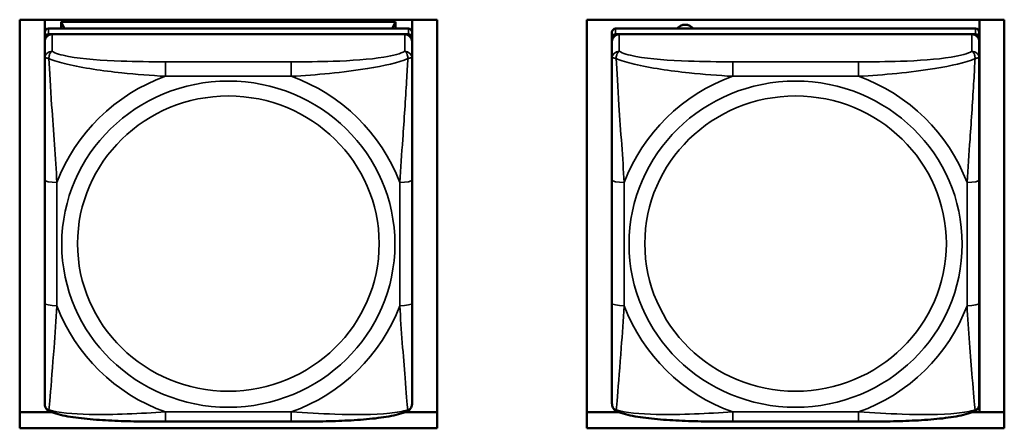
# Model space of a CAD drawing. Header units: inches. Extents: x 1.9 to 64.4, y 1.6 to 69.2.
# Tile 249 of 256: x 43.589 to 45.172, y 61.6 to 62.256. Entities that reach past the tile are written whole.
import ezdxf

# ---------------------------------------------------------------- set-up
doc = ezdxf.new("R2010")
doc.units = ezdxf.units.IN
doc.header["$MEASUREMENT"] = 0
doc.layers.add('Visible (ANSI)', color=7, linetype='Continuous', lineweight=50)
doc.layers.add('Visible Narrow (ANSI)', color=7, linetype='Continuous', lineweight=35)

msp = doc.modelspace()

# ---------------------------------------------------------------- linework, layer by layer
at = {"layer": 'Visible (ANSI)'}
for p, q in [((43.5893, 61.5997), (43.5893, 62.256)), ((43.5893, 62.256), (44.2603, 62.256)), ((43.6296, 62.2359), (43.6296, 62.256)), ((43.6561, 62.2525), (44.1935, 62.2525)), ((43.6613, 62.2417), (43.6561, 62.2525)), ((43.6561, 62.2417), (43.6561, 62.2525)), ((44.1935, 62.2525), (44.1884, 62.2417)), ((44.1935, 62.2525), (44.1935, 62.2417)), ((44.2201, 62.256), (44.2201, 62.2359)), ((44.2603, 62.256), (44.2603, 61.5997)), ((44.5013, 61.5997), (44.5013, 62.256)), ((44.5013, 62.256), (45.1723, 62.256)), ((45.1326, 61.6257), (45.1326, 62.256)), ((45.1723, 62.256), (45.1723, 61.5997)), ((43.6296, 62.2359), (43.6296, 62.2269)), ((44.2142, 62.2417), (43.6355, 62.2417)), ((43.6355, 62.2327), (44.2142, 62.2327)), ((44.2083, 62.2327), (43.6414, 62.2327)), ((44.2201, 62.2269), (44.2201, 62.2359)), ((44.5416, 62.2359), (44.5416, 62.2269)), ((45.1262, 62.2417), (44.5475, 62.2417)), ((44.5475, 62.2327), (45.1262, 62.2327)), ((45.1203, 62.2327), (44.5534, 62.2327)), ((45.1321, 62.2269), (45.1321, 62.2359)), ((43.6296, 62.2211), (43.6296, 62.2269)), ((43.6296, 62.2211), (43.6296, 62.1938)), ((44.2201, 62.2269), (44.2201, 62.2211)), ((44.2201, 62.1938), (44.2201, 62.2211)), ((44.5416, 62.2211), (44.5416, 62.2269)), ((44.5416, 62.2211), (44.5416, 62.1938)), ((45.1321, 62.2269), (45.1321, 62.2211)), ((45.1321, 62.1938), (45.1321, 62.2211)), ((43.6296, 61.9986), (43.6296, 61.8007)), ((44.2201, 61.8007), (44.2201, 61.9986)), ((44.5416, 61.9986), (44.5416, 61.8007)), ((45.1321, 61.8007), (45.1321, 61.9986)), ((43.5893, 61.6257), (43.6402, 61.6257)), ((44.026, 61.6104), (43.8237, 61.6104)), ((44.2095, 61.6257), (44.2603, 61.6257)), ((44.5013, 61.6257), (44.5522, 61.6257)), ((44.938, 61.6104), (44.7357, 61.6104)), ((45.1215, 61.6257), (45.1723, 61.6257)), ((44.2603, 61.5997), (43.5893, 61.5997)), ((45.1723, 61.5997), (44.5013, 61.5997))]:
    msp.add_line(p, q, dxfattribs=at)
for centre, major_axis, start_param, end_param in [((44.6592, 62.2309), (0.0175, 0), 0.67629, 2.465302), ((43.6355, 62.2359), (-0.00591, 0), 4.712389, 6.283185), ((43.6355, 62.2269), (-0.00591, 0), 4.712389, 6.283185), ((43.6414, 62.2211), (-0.0118, 0), 4.712389, 6.283185), ((44.2083, 62.2211), (0.0118, 0), 0, 1.570796), ((44.2142, 62.2359), (0.00591, 0), 0, 1.570796), ((44.2142, 62.2269), (0.00591, 0), 0, 1.570796), ((44.5475, 62.2359), (-0.00591, 0), 4.712389, 6.283185), ((44.5475, 62.2269), (-0.00591, 0), 4.712389, 6.283185), ((44.5534, 62.2211), (-0.0118, 0), 4.712389, 6.283185), ((45.1203, 62.2211), (0.0118, 0), 0, 1.570796), ((45.1262, 62.2359), (0.00591, 0), 0, 1.570796), ((45.1262, 62.2269), (0.00591, 0), 0, 1.570796)]:
    msp.add_ellipse(centre, major_axis=major_axis, ratio=0.978148, start_param=start_param, end_param=end_param, dxfattribs=at)
for points, knots in [([(43.6296, 62.1938), (43.6296, 62.1844), (43.6296, 62.1689), (43.6296, 62.1516), (43.6296, 62.125), (43.6296, 62.0946), (43.6296, 62.0652), (43.6296, 62.0428), (43.6296, 62.0205), (43.6296, 61.9986)], [-0.7968224, -0.7968224, -0.7968224, -0.7968224, -0.6514613, -0.6514613, -0.6514613, -0.427691, -0.427691, -0.427691, -0.2569517, -0.2569517, -0.2569517, -0.2569517]), ([(44.2201, 61.9986), (44.2201, 62.0217), (44.2201, 62.0454), (44.2201, 62.069), (44.2201, 62.1001), (44.2201, 62.1325), (44.2201, 62.1596), (44.2201, 62.1736), (44.2201, 62.1859), (44.2201, 62.1938)], [0.2569537, 0.2569537, 0.2569537, 0.2569537, 0.4371919, 0.4371919, 0.4371919, 0.6739428, 0.6739428, 0.6739428, 0.7963818, 0.7963818, 0.7963818, 0.7963818]), ([(44.5416, 62.1938), (44.5416, 62.1844), (44.5416, 62.1689), (44.5416, 62.1516), (44.5416, 62.125), (44.5416, 62.0946), (44.5416, 62.0652), (44.5416, 62.0428), (44.5416, 62.0205), (44.5416, 61.9986)], [-0.7968224, -0.7968224, -0.7968224, -0.7968224, -0.6514613, -0.6514613, -0.6514613, -0.427691, -0.427691, -0.427691, -0.2569517, -0.2569517, -0.2569517, -0.2569517]), ([(45.1321, 61.9986), (45.1321, 62.0217), (45.1321, 62.0454), (45.1321, 62.069), (45.1321, 62.1001), (45.1321, 62.1325), (45.1321, 62.1596), (45.1321, 62.1736), (45.1321, 62.1859), (45.1321, 62.1938)], [0.2569537, 0.2569537, 0.2569537, 0.2569537, 0.4371919, 0.4371919, 0.4371919, 0.6739428, 0.6739428, 0.6739428, 0.7963818, 0.7963818, 0.7963818, 0.7963818]), ([(43.6296, 61.8007), (43.6296, 61.7776), (43.6296, 61.7543), (43.6296, 61.7322), (43.6296, 61.7033), (43.6296, 61.6753), (43.6296, 61.6569), (43.6296, 61.6474), (43.6296, 61.6408), (43.6296, 61.6393)], [0.2569537, 0.2569537, 0.2569537, 0.2569537, 0.4371919, 0.4371919, 0.4371919, 0.6739428, 0.6739428, 0.6739428, 0.7963818, 0.7963818, 0.7963818, 0.7963818]), ([(44.2201, 61.6393), (44.2201, 61.6411), (44.2201, 61.65), (44.2201, 61.6625), (44.2201, 61.6817), (44.2201, 61.7083), (44.2201, 61.7358), (44.2201, 61.7568), (44.2201, 61.7788), (44.2201, 61.8007)], [-0.7968224, -0.7968224, -0.7968224, -0.7968224, -0.6514613, -0.6514613, -0.6514613, -0.427691, -0.427691, -0.427691, -0.2569517, -0.2569517, -0.2569517, -0.2569517]), ([(44.5416, 61.8007), (44.5416, 61.7776), (44.5416, 61.7543), (44.5416, 61.7322), (44.5416, 61.7033), (44.5416, 61.6753), (44.5416, 61.6569), (44.5416, 61.6474), (44.5416, 61.6408), (44.5416, 61.6393)], [0.2569537, 0.2569537, 0.2569537, 0.2569537, 0.4371919, 0.4371919, 0.4371919, 0.6739428, 0.6739428, 0.6739428, 0.7963818, 0.7963818, 0.7963818, 0.7963818]), ([(45.1321, 61.6393), (45.1321, 61.6411), (45.1321, 61.65), (45.1321, 61.6625), (45.1321, 61.6817), (45.1321, 61.7083), (45.1321, 61.7358), (45.1321, 61.7568), (45.1321, 61.7788), (45.1321, 61.8007)], [-0.7968224, -0.7968224, -0.7968224, -0.7968224, -0.6514613, -0.6514613, -0.6514613, -0.427691, -0.427691, -0.427691, -0.2569517, -0.2569517, -0.2569517, -0.2569517]), ([(43.6374, 61.6269), (43.6364, 61.6273), (43.6353, 61.628), (43.6333, 61.6296), (43.6325, 61.6306), (43.6312, 61.6325), (43.6307, 61.6335), (43.63, 61.6354), (43.6298, 61.6363), (43.6296, 61.6379), (43.6296, 61.6386), (43.6296, 61.6393)], [0.02323629, 0.02323629, 0.02323629, 0.02323629, 0.02924311, 0.02924311, 0.03524993, 0.03524993, 0.04125676, 0.04125676, 0.04726358, 0.04726358, 0.0532704, 0.0532704, 0.0532704, 0.0532704]), ([(43.8237, 61.6104), (43.8102, 61.6104), (43.7966, 61.6105), (43.7694, 61.6109), (43.7558, 61.6112), (43.729, 61.6123), (43.7157, 61.6132), (43.69, 61.6154), (43.6778, 61.6169), (43.6556, 61.6209), (43.646, 61.6231), (43.6374, 61.6269)], [0.2569517, 0.2569517, 0.2569517, 0.2569517, 0.3593672, 0.3593672, 0.4617826, 0.4617826, 0.564198, 0.564198, 0.6666135, 0.6666135, 0.7690289, 0.7690289, 0.7690289, 0.7690289]), ([(44.2122, 61.6269), (44.2037, 61.6231), (44.1941, 61.6209), (44.1719, 61.6169), (44.1597, 61.6154), (44.134, 61.6131), (44.1207, 61.6123), (44.0939, 61.6112), (44.0803, 61.6109), (44.0531, 61.6105), (44.0395, 61.6104), (44.026, 61.6104)], [-0.7686599, -0.7686599, -0.7686599, -0.7686599, -0.6663187, -0.6663187, -0.5639775, -0.5639775, -0.4616362, -0.4616362, -0.359295, -0.359295, -0.2569537, -0.2569537, -0.2569537, -0.2569537]), ([(44.2122, 61.6269), (44.2133, 61.6273), (44.2144, 61.628), (44.2163, 61.6296), (44.2172, 61.6306), (44.2185, 61.6325), (44.219, 61.6335), (44.2196, 61.6354), (44.2198, 61.6363), (44.2201, 61.6379), (44.2201, 61.6386), (44.2201, 61.6393)], [0.02323629, 0.02323629, 0.02323629, 0.02323629, 0.02924311, 0.02924311, 0.03524993, 0.03524993, 0.04125676, 0.04125676, 0.04726358, 0.04726358, 0.0532704, 0.0532704, 0.0532704, 0.0532704]), ([(44.5494, 61.6269), (44.5484, 61.6273), (44.5473, 61.628), (44.5453, 61.6296), (44.5445, 61.6306), (44.5432, 61.6325), (44.5427, 61.6335), (44.542, 61.6354), (44.5418, 61.6363), (44.5416, 61.6379), (44.5416, 61.6386), (44.5416, 61.6393)], [0.02323629, 0.02323629, 0.02323629, 0.02323629, 0.02924311, 0.02924311, 0.03524993, 0.03524993, 0.04125676, 0.04125676, 0.04726358, 0.04726358, 0.0532704, 0.0532704, 0.0532704, 0.0532704]), ([(44.7357, 61.6104), (44.7222, 61.6104), (44.7086, 61.6105), (44.6814, 61.6109), (44.6678, 61.6112), (44.641, 61.6123), (44.6277, 61.6132), (44.602, 61.6154), (44.5898, 61.6169), (44.5676, 61.6209), (44.558, 61.6231), (44.5494, 61.6269)], [0.2569517, 0.2569517, 0.2569517, 0.2569517, 0.3593672, 0.3593672, 0.4617826, 0.4617826, 0.564198, 0.564198, 0.6666135, 0.6666135, 0.7690289, 0.7690289, 0.7690289, 0.7690289]), ([(45.1242, 61.6269), (45.1157, 61.6231), (45.1061, 61.6209), (45.0839, 61.6169), (45.0717, 61.6154), (45.046, 61.6131), (45.0327, 61.6123), (45.0059, 61.6112), (44.9923, 61.6109), (44.9651, 61.6105), (44.9515, 61.6104), (44.938, 61.6104)], [-0.7686599, -0.7686599, -0.7686599, -0.7686599, -0.6663187, -0.6663187, -0.5639775, -0.5639775, -0.4616362, -0.4616362, -0.359295, -0.359295, -0.2569537, -0.2569537, -0.2569537, -0.2569537]), ([(45.1242, 61.6269), (45.1253, 61.6273), (45.1264, 61.628), (45.1283, 61.6296), (45.1292, 61.6306), (45.1305, 61.6325), (45.131, 61.6335), (45.1316, 61.6354), (45.1318, 61.6363), (45.1321, 61.6379), (45.1321, 61.6386), (45.1321, 61.6393)], [0.02323629, 0.02323629, 0.02323629, 0.02323629, 0.02924311, 0.02924311, 0.03524993, 0.03524993, 0.04125676, 0.04125676, 0.04726358, 0.04726358, 0.0532704, 0.0532704, 0.0532704, 0.0532704])]:
    msp.add_open_spline(points, degree=3, knots=knots, dxfattribs=at)
at = {"layer": 'Visible Narrow (ANSI)'}
for p, q in [((43.6355, 62.2327), (43.6355, 62.2417)), ((43.6414, 62.2054), (43.6414, 62.2327)), ((44.2083, 62.2327), (44.2083, 62.2054)), ((44.2142, 62.2417), (44.2142, 62.2327)), ((44.5475, 62.2327), (44.5475, 62.2417)), ((44.5534, 62.2054), (44.5534, 62.2327)), ((45.1203, 62.2327), (45.1203, 62.2054)), ((45.1262, 62.2417), (45.1262, 62.2327)), ((43.8237, 62.1885), (43.8237, 62.1651)), ((44.026, 62.1885), (43.8237, 62.1885)), ((44.026, 62.1885), (44.026, 62.1651)), ((44.7357, 62.1885), (44.7357, 62.1651)), ((44.938, 62.1885), (44.7357, 62.1885)), ((44.938, 62.1885), (44.938, 62.1651)), ((43.8237, 62.1651), (44.026, 62.1651)), ((44.7357, 62.1651), (44.938, 62.1651)), ((43.6492, 61.7966), (43.6492, 61.9945)), ((44.2004, 61.9945), (44.2004, 61.7966)), ((44.5612, 61.7966), (44.5612, 61.9945)), ((45.1124, 61.9945), (45.1124, 61.7966)), ((44.026, 61.626), (43.8237, 61.626)), ((43.8237, 61.6104), (43.8237, 61.626)), ((44.026, 61.6104), (44.026, 61.626)), ((44.938, 61.626), (44.7357, 61.626)), ((44.7357, 61.6104), (44.7357, 61.626)), ((44.938, 61.6104), (44.938, 61.626))]:
    msp.add_line(p, q, dxfattribs=at)
for centre, major_axis, ratio, start_param, end_param in [((43.6414, 62.1938), (-0.0118, 0), 0.978148, 4.712389, 6.283185), ((44.2083, 62.1938), (0.0118, 0), 0.978148, 0, 1.570796), ((44.5534, 62.1938), (-0.0118, 0), 0.978148, 4.712389, 6.283185), ((45.1203, 62.1938), (0.0118, 0), 0.978148, 0, 1.570796), ((43.9248, 61.8955), (-0.2936, 0), 0.978148, 5.064156, 5.931419), ((43.9248, 61.8955), (0.2936, 0), 0.978148, 0.351767, 1.21903), ((44.8368, 61.8955), (-0.2936, 0), 0.978148, 5.064156, 5.931419), ((44.8368, 61.8955), (0.2936, 0), 0.978148, 0.351767, 1.21903), ((43.6492, 61.9986), (-0.0197, 0), 0.207912, 0, 1.570796), ((44.2004, 61.9986), (0.0197, 0), 0.207912, 4.712389, 6.283185), ((44.5612, 61.9986), (-0.0197, 0), 0.207912, 0, 1.570796), ((45.1124, 61.9986), (0.0197, 0), 0.207912, 4.712389, 6.283185), ((43.6492, 61.8007), (-0.0197, 0), 0.207912, 0, 1.570796), ((44.2004, 61.8007), (0.0197, 0), 0.207912, 4.712389, 6.283185), ((44.5612, 61.8007), (-0.0197, 0), 0.207912, 0, 1.570796), ((45.1124, 61.8007), (0.0197, 0), 0.207912, 4.712389, 6.283185), ((43.9248, 61.8955), (-0.2936, 0), 0.978148, 0.351767, 1.21903), ((43.9248, 61.8955), (0.2936, 0), 0.978148, 5.064156, 5.931419), ((44.8368, 61.8955), (-0.2936, 0), 0.978148, 0.351767, 1.21903), ((44.8368, 61.8955), (0.2936, 0), 0.978148, 5.064156, 5.931419)]:
    msp.add_ellipse(centre, major_axis=major_axis, ratio=ratio, start_param=start_param, end_param=end_param, dxfattribs=at)
for centre, major_axis in [((43.9248, 61.8955), (-0.2678, 0)), ((44.8368, 61.8955), (-0.2678, 0)), ((43.9248, 61.8964), (-0.2424, 0)), ((44.8368, 61.8964), (-0.2424, 0))]:
    msp.add_ellipse(centre, major_axis=major_axis, ratio=0.978148, dxfattribs=at)
for points, knots in [([(43.6364, 62.1935), (43.6364, 62.1946), (43.6364, 62.1956), (43.6367, 62.1977), (43.6369, 62.1987), (43.6373, 62.2002), (43.6375, 62.2007), (43.6378, 62.2015), (43.638, 62.2017), (43.6383, 62.2023), (43.6385, 62.2026), (43.6391, 62.2035), (43.6395, 62.2039), (43.6403, 62.2047), (43.6408, 62.2051), (43.6414, 62.2054)], [-0.00023197, -0.00023197, -0.00023197, -0.00023197, 0.00913095, 0.00913095, 0.01983142, 0.01983142, 0.02651922, 0.02651922, 0.02986312, 0.02986312, 0.03521335, 0.03521335, 0.04377373, 0.04377373, 0.0532704, 0.0532704, 0.0532704, 0.0532704]), ([(43.8237, 62.1885), (43.8, 62.1885), (43.776, 62.1887), (43.7527, 62.1895), (43.722, 62.1905), (43.6911, 62.1927), (43.6679, 62.1971), (43.6558, 62.1993), (43.6462, 62.2022), (43.6414, 62.2054)], [0.2569537, 0.2569537, 0.2569537, 0.2569537, 0.4371919, 0.4371919, 0.4371919, 0.6739428, 0.6739428, 0.6739428, 0.7963818, 0.7963818, 0.7963818, 0.7963818]), ([(44.2083, 62.2054), (44.2026, 62.2016), (44.1901, 62.1983), (44.1749, 62.1959), (44.1514, 62.1921), (44.1223, 62.1903), (44.0932, 62.1893), (44.071, 62.1886), (44.0484, 62.1885), (44.026, 62.1885)], [-0.7968224, -0.7968224, -0.7968224, -0.7968224, -0.6514613, -0.6514613, -0.6514613, -0.427691, -0.427691, -0.427691, -0.2569517, -0.2569517, -0.2569517, -0.2569517]), ([(44.2083, 62.2054), (44.2088, 62.2051), (44.2093, 62.2047), (44.2102, 62.2039), (44.2106, 62.2035), (44.2112, 62.2026), (44.2114, 62.2023), (44.2117, 62.2017), (44.2118, 62.2015), (44.2122, 62.2007), (44.2124, 62.2002), (44.2128, 62.1987), (44.213, 62.1977), (44.2132, 62.1956), (44.2133, 62.1946), (44.2133, 62.1935)], [-0.0532704, -0.0532704, -0.0532704, -0.0532704, -0.04377373, -0.04377373, -0.03521335, -0.03521335, -0.02986312, -0.02986312, -0.02651922, -0.02651922, -0.01983142, -0.01983142, -0.00913095, -0.00913095, 0.00023197, 0.00023197, 0.00023197, 0.00023197]), ([(44.5484, 62.1935), (44.5484, 62.1946), (44.5484, 62.1956), (44.5487, 62.1977), (44.5489, 62.1987), (44.5493, 62.2002), (44.5495, 62.2007), (44.5498, 62.2015), (44.55, 62.2017), (44.5503, 62.2023), (44.5505, 62.2026), (44.5511, 62.2035), (44.5515, 62.2039), (44.5523, 62.2047), (44.5528, 62.2051), (44.5534, 62.2054)], [-0.00023197, -0.00023197, -0.00023197, -0.00023197, 0.00913095, 0.00913095, 0.01983142, 0.01983142, 0.02651922, 0.02651922, 0.02986312, 0.02986312, 0.03521335, 0.03521335, 0.04377373, 0.04377373, 0.0532704, 0.0532704, 0.0532704, 0.0532704]), ([(44.7357, 62.1885), (44.712, 62.1885), (44.688, 62.1887), (44.6647, 62.1895), (44.634, 62.1905), (44.6031, 62.1927), (44.5799, 62.1971), (44.5678, 62.1993), (44.5582, 62.2022), (44.5534, 62.2054)], [0.2569537, 0.2569537, 0.2569537, 0.2569537, 0.4371919, 0.4371919, 0.4371919, 0.6739428, 0.6739428, 0.6739428, 0.7963818, 0.7963818, 0.7963818, 0.7963818]), ([(45.1203, 62.2054), (45.1146, 62.2016), (45.1021, 62.1983), (45.0869, 62.1959), (45.0634, 62.1921), (45.0343, 62.1903), (45.0052, 62.1893), (44.983, 62.1886), (44.9604, 62.1885), (44.938, 62.1885)], [-0.7968224, -0.7968224, -0.7968224, -0.7968224, -0.6514613, -0.6514613, -0.6514613, -0.427691, -0.427691, -0.427691, -0.2569517, -0.2569517, -0.2569517, -0.2569517]), ([(45.1203, 62.2054), (45.1208, 62.2051), (45.1213, 62.2047), (45.1222, 62.2039), (45.1226, 62.2035), (45.1232, 62.2026), (45.1234, 62.2023), (45.1237, 62.2017), (45.1238, 62.2015), (45.1242, 62.2007), (45.1244, 62.2002), (45.1248, 62.1987), (45.125, 62.1977), (45.1252, 62.1956), (45.1253, 62.1946), (45.1253, 62.1935)], [-0.0532704, -0.0532704, -0.0532704, -0.0532704, -0.04377373, -0.04377373, -0.03521335, -0.03521335, -0.02986312, -0.02986312, -0.02651922, -0.02651922, -0.01983142, -0.01983142, -0.00913095, -0.00913095, 0.00023197, 0.00023197, 0.00023197, 0.00023197]), ([(43.6296, 62.1938), (43.6296, 62.1941), (43.6296, 62.1943), (43.6299, 62.1945), (43.6301, 62.1947), (43.6304, 62.1948), (43.6306, 62.1948), (43.6309, 62.1948), (43.6311, 62.1948), (43.6315, 62.1948), (43.6318, 62.1948), (43.6327, 62.1946), (43.6334, 62.1945), (43.6348, 62.194), (43.6356, 62.1938), (43.6364, 62.1935)], [-0.0532704, -0.0532704, -0.0532704, -0.0532704, -0.04377373, -0.04377373, -0.03521335, -0.03521335, -0.02986312, -0.02986312, -0.02651922, -0.02651922, -0.01983142, -0.01983142, -0.00913095, -0.00913095, 0.00023197, 0.00023197, 0.00023197, 0.00023197]), ([(43.6364, 62.1935), (43.6441, 62.1903), (43.6541, 62.1872), (43.6911, 62.1785), (43.7228, 62.174), (43.7771, 62.1683), (43.8003, 62.1664), (43.8237, 62.1651)], [-0.7478145, -0.7478145, -0.7478145, -0.7478145, -0.6493253, -0.6493253, -0.427691, -0.427691, -0.2569537, -0.2569537, -0.2569537, -0.2569537]), ([(43.6492, 61.9945), (43.6469, 62.034), (43.6436, 62.0761), (43.6389, 62.1464), (43.6373, 62.1741), (43.6364, 62.1935)], [0.2569517, 0.2569517, 0.2569517, 0.2569517, 0.5559983, 0.5559983, 0.7482818, 0.7482818, 0.7482818, 0.7482818]), ([(44.026, 62.1651), (44.0665, 62.1674), (44.1088, 62.1712), (44.1745, 62.1818), (44.1989, 62.1872), (44.2133, 62.1935)], [0.2569517, 0.2569517, 0.2569517, 0.2569517, 0.5559983, 0.5559983, 0.7482818, 0.7482818, 0.7482818, 0.7482818]), ([(44.2133, 62.1935), (44.2128, 62.1833), (44.2121, 62.171), (44.2096, 62.1285), (44.2074, 62.0953), (44.2035, 62.0403), (44.2018, 62.0173), (44.2004, 61.9945)], [-0.7478145, -0.7478145, -0.7478145, -0.7478145, -0.6493253, -0.6493253, -0.427691, -0.427691, -0.2569537, -0.2569537, -0.2569537, -0.2569537]), ([(44.2133, 62.1935), (44.2141, 62.1938), (44.2149, 62.194), (44.2163, 62.1945), (44.217, 62.1946), (44.2179, 62.1948), (44.2182, 62.1948), (44.2186, 62.1948), (44.2187, 62.1948), (44.2191, 62.1948), (44.2192, 62.1948), (44.2196, 62.1947), (44.2198, 62.1945), (44.22, 62.1943), (44.2201, 62.1941), (44.2201, 62.1938)], [-0.00023197, -0.00023197, -0.00023197, -0.00023197, 0.00913095, 0.00913095, 0.01983142, 0.01983142, 0.02651922, 0.02651922, 0.02986312, 0.02986312, 0.03521335, 0.03521335, 0.04377373, 0.04377373, 0.0532704, 0.0532704, 0.0532704, 0.0532704]), ([(44.5416, 62.1938), (44.5416, 62.1941), (44.5416, 62.1943), (44.5419, 62.1945), (44.5421, 62.1947), (44.5424, 62.1948), (44.5426, 62.1948), (44.5429, 62.1948), (44.5431, 62.1948), (44.5435, 62.1948), (44.5438, 62.1948), (44.5447, 62.1946), (44.5454, 62.1945), (44.5468, 62.194), (44.5476, 62.1938), (44.5484, 62.1935)], [-0.0532704, -0.0532704, -0.0532704, -0.0532704, -0.04377373, -0.04377373, -0.03521335, -0.03521335, -0.02986312, -0.02986312, -0.02651922, -0.02651922, -0.01983142, -0.01983142, -0.00913095, -0.00913095, 0.00023197, 0.00023197, 0.00023197, 0.00023197]), ([(44.5484, 62.1935), (44.5561, 62.1903), (44.5661, 62.1872), (44.6031, 62.1785), (44.6348, 62.174), (44.6891, 62.1683), (44.7123, 62.1664), (44.7357, 62.1651)], [-0.7478145, -0.7478145, -0.7478145, -0.7478145, -0.6493253, -0.6493253, -0.427691, -0.427691, -0.2569537, -0.2569537, -0.2569537, -0.2569537]), ([(44.5612, 61.9945), (44.5589, 62.034), (44.5556, 62.0761), (44.5509, 62.1464), (44.5493, 62.1741), (44.5484, 62.1935)], [0.2569517, 0.2569517, 0.2569517, 0.2569517, 0.5559983, 0.5559983, 0.7482818, 0.7482818, 0.7482818, 0.7482818]), ([(44.938, 62.1651), (44.9785, 62.1674), (45.0208, 62.1712), (45.0865, 62.1818), (45.1109, 62.1872), (45.1253, 62.1935)], [0.2569517, 0.2569517, 0.2569517, 0.2569517, 0.5559983, 0.5559983, 0.7482818, 0.7482818, 0.7482818, 0.7482818]), ([(45.1253, 62.1935), (45.1248, 62.1833), (45.1241, 62.171), (45.1216, 62.1285), (45.1194, 62.0953), (45.1155, 62.0403), (45.1138, 62.0173), (45.1124, 61.9945)], [-0.7478145, -0.7478145, -0.7478145, -0.7478145, -0.6493253, -0.6493253, -0.427691, -0.427691, -0.2569537, -0.2569537, -0.2569537, -0.2569537]), ([(45.1253, 62.1935), (45.1261, 62.1938), (45.1269, 62.194), (45.1283, 62.1945), (45.129, 62.1946), (45.1299, 62.1948), (45.1302, 62.1948), (45.1306, 62.1948), (45.1307, 62.1948), (45.1311, 62.1948), (45.1312, 62.1948), (45.1316, 62.1947), (45.1318, 62.1945), (45.132, 62.1943), (45.1321, 62.1941), (45.1321, 62.1938)], [-0.00023197, -0.00023197, -0.00023197, -0.00023197, 0.00913095, 0.00913095, 0.01983142, 0.01983142, 0.02651922, 0.02651922, 0.02986312, 0.02986312, 0.03521335, 0.03521335, 0.04377373, 0.04377373, 0.0532704, 0.0532704, 0.0532704, 0.0532704]), ([(43.6364, 61.6292), (43.6369, 61.634), (43.6376, 61.6413), (43.64, 61.6713), (43.6423, 61.7001), (43.6462, 61.7512), (43.6478, 61.7737), (43.6492, 61.7966)], [-0.7478145, -0.7478145, -0.7478145, -0.7478145, -0.6493253, -0.6493253, -0.427691, -0.427691, -0.2569537, -0.2569537, -0.2569537, -0.2569537]), ([(44.2004, 61.7966), (44.2028, 61.757), (44.2061, 61.7161), (44.2107, 61.658), (44.2123, 61.6379), (44.2133, 61.6292)], [0.2569517, 0.2569517, 0.2569517, 0.2569517, 0.5559983, 0.5559983, 0.7482818, 0.7482818, 0.7482818, 0.7482818]), ([(44.5484, 61.6292), (44.5489, 61.634), (44.5496, 61.6413), (44.552, 61.6713), (44.5543, 61.7001), (44.5582, 61.7512), (44.5598, 61.7737), (44.5612, 61.7966)], [-0.7478145, -0.7478145, -0.7478145, -0.7478145, -0.6493253, -0.6493253, -0.427691, -0.427691, -0.2569537, -0.2569537, -0.2569537, -0.2569537]), ([(45.1124, 61.7966), (45.1148, 61.757), (45.1181, 61.7161), (45.1227, 61.658), (45.1243, 61.6379), (45.1253, 61.6292)], [0.2569517, 0.2569517, 0.2569517, 0.2569517, 0.5559983, 0.5559983, 0.7482818, 0.7482818, 0.7482818, 0.7482818]), ([(43.6364, 61.6292), (43.6356, 61.6295), (43.6348, 61.6299), (43.6334, 61.6307), (43.6327, 61.6313), (43.6318, 61.6323), (43.6315, 61.6327), (43.6311, 61.6334), (43.6309, 61.6336), (43.6306, 61.6342), (43.6304, 61.6346), (43.6301, 61.6356), (43.6299, 61.6362), (43.6296, 61.6377), (43.6296, 61.6385), (43.6296, 61.6393)], [-0.00023197, -0.00023197, -0.00023197, -0.00023197, 0.00913095, 0.00913095, 0.01983142, 0.01983142, 0.02651922, 0.02651922, 0.02986312, 0.02986312, 0.03521335, 0.03521335, 0.04377373, 0.04377373, 0.0532704, 0.0532704, 0.0532704, 0.0532704]), ([(43.6374, 61.6269), (43.6373, 61.6269), (43.6372, 61.627), (43.6369, 61.6272), (43.6367, 61.6275), (43.6364, 61.6283), (43.6364, 61.6287), (43.6364, 61.6292)], [-0.02323629, -0.02323629, -0.02323629, -0.02323629, -0.01983142, -0.01983142, -0.00913095, -0.00913095, 0.00023197, 0.00023197, 0.00023197, 0.00023197]), ([(43.8237, 61.626), (43.7832, 61.6236), (43.7408, 61.621), (43.6752, 61.6225), (43.6508, 61.6248), (43.6364, 61.6292)], [0.2569517, 0.2569517, 0.2569517, 0.2569517, 0.5559983, 0.5559983, 0.7482818, 0.7482818, 0.7482818, 0.7482818]), ([(44.2133, 61.6292), (44.2056, 61.627), (44.1956, 61.6252), (44.1586, 61.6213), (44.1268, 61.6213), (44.0726, 61.6232), (44.0494, 61.6245), (44.026, 61.626)], [-0.7478145, -0.7478145, -0.7478145, -0.7478145, -0.6493253, -0.6493253, -0.427691, -0.427691, -0.2569537, -0.2569537, -0.2569537, -0.2569537]), ([(44.2133, 61.6292), (44.2133, 61.6287), (44.2132, 61.6283), (44.213, 61.6275), (44.2128, 61.6272), (44.2124, 61.627), (44.2123, 61.6269), (44.2122, 61.6269)], [-0.00023197, -0.00023197, -0.00023197, -0.00023197, 0.00913095, 0.00913095, 0.01983142, 0.01983142, 0.02323629, 0.02323629, 0.02323629, 0.02323629]), ([(44.2201, 61.6393), (44.2201, 61.6385), (44.22, 61.6377), (44.2198, 61.6362), (44.2196, 61.6356), (44.2192, 61.6346), (44.2191, 61.6342), (44.2187, 61.6336), (44.2186, 61.6334), (44.2182, 61.6327), (44.2179, 61.6323), (44.217, 61.6313), (44.2163, 61.6307), (44.2149, 61.6299), (44.2141, 61.6295), (44.2133, 61.6292)], [-0.0532704, -0.0532704, -0.0532704, -0.0532704, -0.04377373, -0.04377373, -0.03521335, -0.03521335, -0.02986312, -0.02986312, -0.02651922, -0.02651922, -0.01983142, -0.01983142, -0.00913095, -0.00913095, 0.00023197, 0.00023197, 0.00023197, 0.00023197]), ([(44.5484, 61.6292), (44.5476, 61.6295), (44.5468, 61.6299), (44.5454, 61.6307), (44.5447, 61.6313), (44.5438, 61.6323), (44.5435, 61.6327), (44.5431, 61.6334), (44.5429, 61.6336), (44.5426, 61.6342), (44.5424, 61.6346), (44.5421, 61.6356), (44.5419, 61.6362), (44.5416, 61.6377), (44.5416, 61.6385), (44.5416, 61.6393)], [-0.00023197, -0.00023197, -0.00023197, -0.00023197, 0.00913095, 0.00913095, 0.01983142, 0.01983142, 0.02651922, 0.02651922, 0.02986312, 0.02986312, 0.03521335, 0.03521335, 0.04377373, 0.04377373, 0.0532704, 0.0532704, 0.0532704, 0.0532704]), ([(44.5494, 61.6269), (44.5493, 61.6269), (44.5492, 61.627), (44.5489, 61.6272), (44.5487, 61.6275), (44.5484, 61.6283), (44.5484, 61.6287), (44.5484, 61.6292)], [-0.02323629, -0.02323629, -0.02323629, -0.02323629, -0.01983142, -0.01983142, -0.00913095, -0.00913095, 0.00023197, 0.00023197, 0.00023197, 0.00023197]), ([(44.7357, 61.626), (44.6952, 61.6236), (44.6528, 61.621), (44.5872, 61.6225), (44.5628, 61.6248), (44.5484, 61.6292)], [0.2569517, 0.2569517, 0.2569517, 0.2569517, 0.5559983, 0.5559983, 0.7482818, 0.7482818, 0.7482818, 0.7482818]), ([(45.1253, 61.6292), (45.1176, 61.627), (45.1076, 61.6252), (45.0706, 61.6213), (45.0388, 61.6213), (44.9846, 61.6232), (44.9614, 61.6245), (44.938, 61.626)], [-0.7478145, -0.7478145, -0.7478145, -0.7478145, -0.6493253, -0.6493253, -0.427691, -0.427691, -0.2569537, -0.2569537, -0.2569537, -0.2569537]), ([(45.1253, 61.6292), (45.1253, 61.6287), (45.1252, 61.6283), (45.125, 61.6275), (45.1248, 61.6272), (45.1244, 61.627), (45.1243, 61.6269), (45.1242, 61.6269)], [-0.00023197, -0.00023197, -0.00023197, -0.00023197, 0.00913095, 0.00913095, 0.01983142, 0.01983142, 0.02323629, 0.02323629, 0.02323629, 0.02323629]), ([(45.1321, 61.6393), (45.1321, 61.6385), (45.132, 61.6377), (45.1318, 61.6362), (45.1316, 61.6356), (45.1312, 61.6346), (45.1311, 61.6342), (45.1307, 61.6336), (45.1306, 61.6334), (45.1302, 61.6327), (45.1299, 61.6323), (45.129, 61.6313), (45.1283, 61.6307), (45.1269, 61.6299), (45.1261, 61.6295), (45.1253, 61.6292)], [-0.0532704, -0.0532704, -0.0532704, -0.0532704, -0.04377373, -0.04377373, -0.03521335, -0.03521335, -0.02986312, -0.02986312, -0.02651922, -0.02651922, -0.01983142, -0.01983142, -0.00913095, -0.00913095, 0.00023197, 0.00023197, 0.00023197, 0.00023197])]:
    msp.add_open_spline(points, degree=3, knots=knots, dxfattribs=at)

doc.saveas('drawing.dxf')
